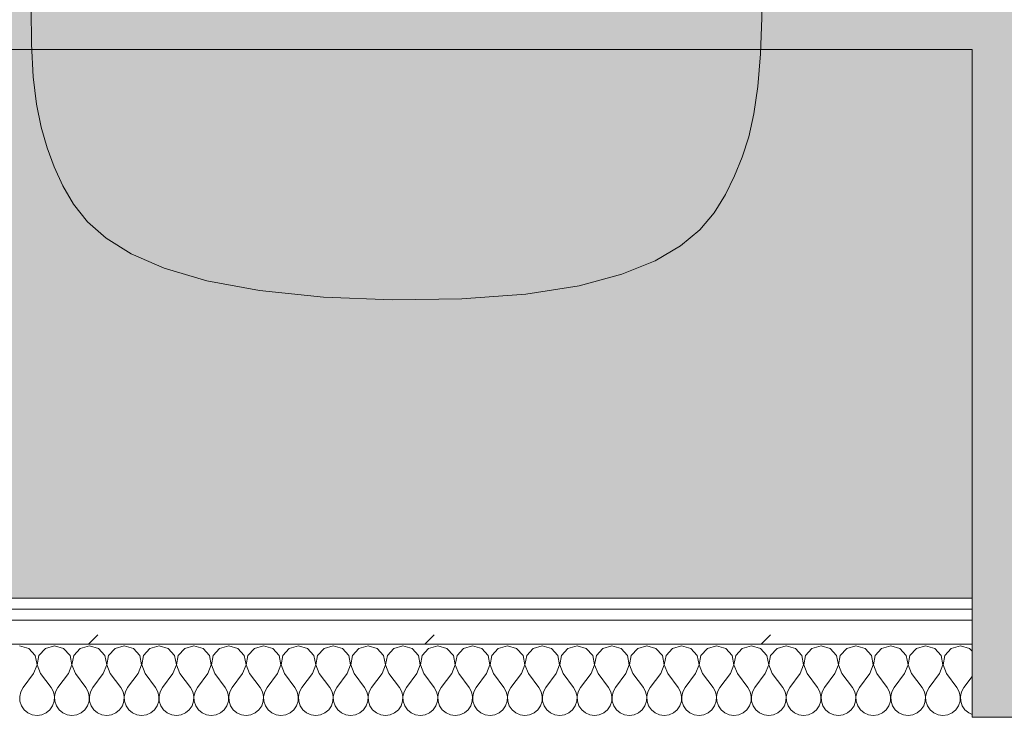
# Model space of a CAD drawing. Header units: millimetres. Extents: x -30280 to 19093, y -19247 to 4746.
# Tile 70 of 166: x -18657 to -18119, y -1193 to -813. Entities that reach past the tile are written whole.
import ezdxf
from ezdxf.enums import TextEntityAlignment as Align

# ---------------------------------------------------------------- set-up
doc = ezdxf.new("R2010")
doc.units = ezdxf.units.MM
doc.header["$MEASUREMENT"] = 0
doc.linetypes.add('Wipeout_Contour', pattern=[1000, 0, -1000])
for name, color, linetype in [('Nuevo_05_AUX_Treball', 7, 'Continuous'), ('Nuevo_08_E_Envans secs', 7, 'Continuous'), ('Nuevo_09_EI_Mobiliari general', 7, 'Continuous')]:
    doc.layers.add(name, color=color, linetype=linetype)
for name, color, linetype, lineweight, true_color in [('Nuevo_05_AUX_Treball_Pluma_Nº__3', 7, 'Continuous', 5, 0xa4a4a4), ('Nuevo_08_E_Envans secs_Pluma_Nº__102', 7, 'Continuous', 5, 0xcccccc), ('Nuevo_08_E_Envans secs_Pluma_Nº__171', 171, 'Continuous', 13, 0xaaaaff), ('Nuevo_08_E_Envans secs_Pluma_Nº__177', 7, 'Continuous', 15, 0xf7e046)]:
    doc.layers.add(name, color=color, linetype=linetype, lineweight=lineweight, true_color=true_color)
for name, color, linetype, lineweight in [('Nuevo_08_E_Envans secs_Pluma_Nº__1', 7, 'Continuous', 5), ('Nuevo_09_EI_Mobiliari general_Pluma_Nº__1', 7, 'Continuous', 5), ('Nuevo_Sellos de Zona Archicad_Pluma_Nº__1', 7, 'Continuous', 5)]:
    doc.layers.add(name, color=color, linetype=linetype, lineweight=lineweight)
doc.styles.add('Estilo_Generado_1', font='txt')
pattern_1 = [(45, (0, 0), (-183.8478, 183.8478), [195, -65]), (45, (7e-14, 183.85), (-183.8478, 183.8478), [195, -65])]

# ---------------------------------------------------------------- blocks, each defined once
blk = doc.blocks.new('Planta 1_Office-descans_1_1', base_point=(-21810.76, 369.94))
at = {"layer": 'Nuevo_05_AUX_Treball', "linetype": 'Continuous', "lineweight": 0, "true_color": 0xfee7e7}
blk.add_hatch(color=7, dxfattribs=at).paths.add_polyline_path([(-27904.85, 1554.85), (-27904.85, -1128.98), (-25366.43, -1128.98), (-25366.43, -1193.98), (-25366.43, -1208.98), (-24166.43, -1208.98), (-24166.43, -1193.98), (-24166.43, -1128.98), (-20233.93, -1128.98), (-20233.93, -1193.98), (-20233.93, -1208.98), (-19033.93, -1208.98), (-19033.93, -1193.98), (-19033.93, -1128.98), (-18136.43, -1128.98), (-18136.43, -1193.98), (-16936.43, -1193.98), (-16936.43, -1128.98), (-16136.43, -1128.98), (-16136.43, 1554.85), (-16930.05, 1554.85), (-16930.05, 1630.85), (-26863.49, 1630.85), (-26863.49, 1554.85)])
at = {"layer": 'Nuevo_05_AUX_Treball_Pluma_Nº__3', "color": 253, "linetype": 'Continuous', "lineweight": 5, "true_color": 0xa4a4a4, "flags": 128}
blk.add_lwpolyline([(-27904.85, 1554.85), (-27904.85, -1128.98), (-25366.43, -1128.98), (-25366.43, -1193.98), (-25366.43, -1208.98), (-24166.43, -1208.98), (-24166.43, -1193.98), (-24166.43, -1128.98), (-20233.93, -1128.98), (-20233.93, -1193.98), (-20233.93, -1208.98), (-19033.93, -1208.98), (-19033.93, -1193.98), (-19033.93, -1128.98), (-18136.43, -1128.98), (-18136.43, -1193.98), (-16936.43, -1193.98), (-16936.43, -1128.98), (-16136.43, -1128.98), (-16136.43, 1554.85), (-16930.05, 1554.85), (-16930.05, 1630.85), (-26863.49, 1630.85), (-26863.49, 1554.85)], close=True, dxfattribs=at)
at = {"layer": 'Nuevo_Sellos de Zona Archicad_Pluma_Nº__1', "color": 7, "lineweight": 5, "style": 'Estilo_Generado_1'}
for tag, p in [('ROOM_NAME', (-21810.76, 311.79)), ('ROOM_NUMBER', (-21810.76, 87.39)), ('ROOM_AREA', (-21810.76, -139.98))]:
    blk.add_attdef(tag, text='', height=120, dxfattribs=at).set_placement(p, align=Align.TOP_LEFT)
blk = doc.blocks.new('*X463')
at = {"layer": 'Nuevo_08_E_Envans secs_Pluma_Nº__102', "color": 254, "linetype": 'Continuous', "lineweight": 5, "true_color": 0xcccccc}
for p, q in [((-18652.14, -1156.35), (-18657.14, -1154.93)), ((-18648.62, -1160.19), (-18652.14, -1156.35)), ((-18643.1, -1156.35), (-18646.61, -1160.19)), ((-18638.1, -1154.93), (-18643.1, -1156.35)), ((-18633.09, -1156.35), (-18638.1, -1154.93)), ((-18629.58, -1160.19), (-18633.09, -1156.35)), ((-18624.05, -1156.35), (-18627.57, -1160.19)), ((-18619.05, -1154.93), (-18624.05, -1156.35)), ((-18614.04, -1156.35), (-18619.05, -1154.93)), ((-18610.53, -1160.19), (-18614.04, -1156.35)), ((-18605.01, -1156.35), (-18608.52, -1160.19)), ((-18600, -1154.93), (-18605.01, -1156.35)), ((-18594.99, -1156.35), (-18600, -1154.93)), ((-18591.48, -1160.19), (-18594.99, -1156.35)), ((-18585.96, -1156.35), (-18589.47, -1160.19)), ((-18580.95, -1154.93), (-18585.96, -1156.35)), ((-18575.95, -1156.35), (-18580.95, -1154.93)), ((-18572.43, -1160.19), (-18575.95, -1156.35)), ((-18566.91, -1156.35), (-18570.42, -1160.19)), ((-18561.9, -1154.93), (-18566.91, -1156.35)), ((-18556.9, -1156.35), (-18561.9, -1154.93)), ((-18553.39, -1160.19), (-18556.9, -1156.35)), ((-18547.86, -1156.35), (-18551.38, -1160.19)), ((-18542.86, -1154.93), (-18547.86, -1156.35)), ((-18537.85, -1156.35), (-18542.86, -1154.93)), ((-18534.34, -1160.19), (-18537.85, -1156.35)), ((-18528.82, -1156.35), (-18532.33, -1160.19)), ((-18523.81, -1154.93), (-18528.82, -1156.35)), ((-18518.8, -1156.35), (-18523.81, -1154.93)), ((-18515.29, -1160.19), (-18518.8, -1156.35)), ((-18509.77, -1156.35), (-18513.28, -1160.19)), ((-18504.76, -1154.93), (-18509.77, -1156.35)), ((-18499.75, -1156.35), (-18504.76, -1154.93)), ((-18496.24, -1160.19), (-18499.75, -1156.35)), ((-18490.72, -1156.35), (-18494.23, -1160.19)), ((-18485.71, -1154.93), (-18490.72, -1156.35)), ((-18480.71, -1156.35), (-18485.71, -1154.93)), ((-18477.2, -1160.19), (-18480.71, -1156.35)), ((-18471.67, -1156.35), (-18475.19, -1160.19)), ((-18466.67, -1154.93), (-18471.67, -1156.35)), ((-18461.66, -1156.35), (-18466.67, -1154.93)), ((-18458.15, -1160.19), (-18461.66, -1156.35)), ((-18452.63, -1156.35), (-18456.14, -1160.19)), ((-18447.62, -1154.93), (-18452.63, -1156.35)), ((-18442.61, -1156.35), (-18447.62, -1154.93)), ((-18439.1, -1160.19), (-18442.61, -1156.35)), ((-18433.58, -1156.35), (-18437.09, -1160.19)), ((-18428.57, -1154.93), (-18433.58, -1156.35)), ((-18423.56, -1156.35), (-18428.57, -1154.93)), ((-18420.05, -1160.19), (-18423.56, -1156.35)), ((-18414.53, -1156.35), (-18418.04, -1160.19)), ((-18409.52, -1154.93), (-18414.53, -1156.35)), ((-18404.52, -1156.35), (-18409.52, -1154.93)), ((-18401.01, -1160.19), (-18404.52, -1156.35)), ((-18395.48, -1156.35), (-18398.99, -1160.19)), ((-18390.48, -1154.93), (-18395.48, -1156.35)), ((-18385.47, -1156.35), (-18390.48, -1154.93)), ((-18381.96, -1160.19), (-18385.47, -1156.35)), ((-18376.44, -1156.35), (-18379.95, -1160.19)), ((-18371.43, -1154.93), (-18376.44, -1156.35)), ((-18366.42, -1156.35), (-18371.43, -1154.93)), ((-18362.91, -1160.19), (-18366.42, -1156.35)), ((-18357.39, -1156.35), (-18360.9, -1160.19)), ((-18352.38, -1154.93), (-18357.39, -1156.35)), ((-18347.37, -1156.35), (-18352.38, -1154.93)), ((-18343.86, -1160.19), (-18347.37, -1156.35)), ((-18338.34, -1156.35), (-18341.85, -1160.19)), ((-18333.33, -1154.93), (-18338.34, -1156.35)), ((-18328.33, -1156.35), (-18333.33, -1154.93)), ((-18324.81, -1160.19), (-18328.33, -1156.35)), ((-18319.29, -1156.35), (-18322.8, -1160.19)), ((-18314.29, -1154.93), (-18319.29, -1156.35)), ((-18309.28, -1156.35), (-18314.29, -1154.93)), ((-18305.77, -1160.19), (-18309.28, -1156.35)), ((-18300.25, -1156.35), (-18303.76, -1160.19)), ((-18295.24, -1154.93), (-18300.25, -1156.35)), ((-18290.23, -1156.35), (-18295.24, -1154.93)), ((-18286.72, -1160.19), (-18290.23, -1156.35)), ((-18281.2, -1156.35), (-18284.71, -1160.19)), ((-18276.19, -1154.93), (-18281.2, -1156.35)), ((-18271.18, -1156.35), (-18276.19, -1154.93)), ((-18267.67, -1160.19), (-18271.18, -1156.35)), ((-18262.15, -1156.35), (-18265.66, -1160.19)), ((-18257.14, -1154.93), (-18262.15, -1156.35)), ((-18252.14, -1156.35), (-18257.14, -1154.93)), ((-18248.62, -1160.19), (-18252.14, -1156.35)), ((-18243.1, -1156.35), (-18246.61, -1160.19)), ((-18238.1, -1154.93), (-18243.1, -1156.35)), ((-18233.09, -1156.35), (-18238.1, -1154.93)), ((-18229.58, -1160.19), (-18233.09, -1156.35)), ((-18224.05, -1156.35), (-18227.57, -1160.19)), ((-18219.05, -1154.93), (-18224.05, -1156.35)), ((-18214.04, -1156.35), (-18219.05, -1154.93)), ((-18210.53, -1160.19), (-18214.04, -1156.35)), ((-18205.01, -1156.35), (-18208.52, -1160.19)), ((-18200, -1154.93), (-18205.01, -1156.35)), ((-18194.99, -1156.35), (-18200, -1154.93)), ((-18191.48, -1160.19), (-18194.99, -1156.35)), ((-18185.96, -1156.35), (-18189.47, -1160.19)), ((-18180.95, -1154.93), (-18185.96, -1156.35)), ((-18175.95, -1156.35), (-18180.95, -1154.93)), ((-18172.43, -1160.19), (-18175.95, -1156.35)), ((-18166.91, -1156.35), (-18170.42, -1160.19)), ((-18161.9, -1154.93), (-18166.91, -1156.35)), ((-18156.9, -1156.35), (-18161.9, -1154.93)), ((-18153.39, -1160.19), (-18156.9, -1156.35)), ((-18147.86, -1156.35), (-18151.38, -1160.19)), ((-18142.86, -1154.93), (-18147.86, -1156.35)), ((-18137.85, -1156.35), (-18142.86, -1154.93)), ((-18136.43, -1157.9), (-18137.85, -1156.35)), ((-18647.66, -1165.31), (-18648.62, -1160.19)), ((-18646.61, -1160.19), (-18647.58, -1165.31)), ((-18628.61, -1165.31), (-18629.58, -1160.19)), ((-18627.57, -1160.19), (-18628.53, -1165.31)), ((-18609.56, -1165.31), (-18610.53, -1160.19)), ((-18608.52, -1160.19), (-18609.49, -1165.31)), ((-18590.51, -1165.31), (-18591.48, -1160.19)), ((-18589.47, -1160.19), (-18590.44, -1165.31)), ((-18571.47, -1165.31), (-18572.43, -1160.19)), ((-18570.42, -1160.19), (-18571.39, -1165.31)), ((-18552.42, -1165.31), (-18553.39, -1160.19)), ((-18551.38, -1160.19), (-18552.34, -1165.31)), ((-18533.37, -1165.31), (-18534.34, -1160.19)), ((-18532.33, -1160.19), (-18533.29, -1165.31)), ((-18514.32, -1165.31), (-18515.29, -1160.19)), ((-18513.28, -1160.19), (-18514.25, -1165.31)), ((-18495.28, -1165.31), (-18496.24, -1160.19)), ((-18494.23, -1160.19), (-18495.2, -1165.31)), ((-18476.23, -1165.31), (-18477.2, -1160.19)), ((-18475.19, -1160.19), (-18476.15, -1165.31)), ((-18457.18, -1165.31), (-18458.15, -1160.19)), ((-18456.14, -1160.19), (-18457.1, -1165.31)), ((-18438.13, -1165.31), (-18439.1, -1160.19)), ((-18437.09, -1160.19), (-18438.06, -1165.31)), ((-18419.09, -1165.31), (-18420.05, -1160.19)), ((-18418.04, -1160.19), (-18419.01, -1165.31)), ((-18400.04, -1165.31), (-18401.01, -1160.19)), ((-18398.99, -1160.19), (-18399.96, -1165.31)), ((-18380.99, -1165.31), (-18381.96, -1160.19)), ((-18379.95, -1160.19), (-18380.91, -1165.31)), ((-18361.94, -1165.31), (-18362.91, -1160.19)), ((-18360.9, -1160.19), (-18361.87, -1165.31)), ((-18342.9, -1165.31), (-18343.86, -1160.19)), ((-18341.85, -1160.19), (-18342.82, -1165.31)), ((-18323.85, -1165.31), (-18324.81, -1160.19)), ((-18322.8, -1160.19), (-18323.77, -1165.31)), ((-18304.8, -1165.31), (-18305.77, -1160.19)), ((-18303.76, -1160.19), (-18304.72, -1165.31)), ((-18285.75, -1165.31), (-18286.72, -1160.19)), ((-18284.71, -1160.19), (-18285.68, -1165.31)), ((-18266.71, -1165.31), (-18267.67, -1160.19)), ((-18265.66, -1160.19), (-18266.63, -1165.31)), ((-18247.66, -1165.31), (-18248.62, -1160.19)), ((-18246.61, -1160.19), (-18247.58, -1165.31)), ((-18228.61, -1165.31), (-18229.58, -1160.19)), ((-18227.57, -1160.19), (-18228.53, -1165.31)), ((-18209.56, -1165.31), (-18210.53, -1160.19)), ((-18208.52, -1160.19), (-18209.49, -1165.31)), ((-18190.51, -1165.31), (-18191.48, -1160.19)), ((-18189.47, -1160.19), (-18190.44, -1165.31)), ((-18171.47, -1165.31), (-18172.43, -1160.19)), ((-18170.42, -1160.19), (-18171.39, -1165.31)), ((-18152.42, -1165.31), (-18153.39, -1160.19)), ((-18151.38, -1160.19), (-18152.34, -1165.31)), ((-18649.52, -1170.17), (-18647.66, -1165.31)), ((-18647.58, -1165.31), (-18645.71, -1170.17)), ((-18630.48, -1170.17), (-18628.61, -1165.31)), ((-18628.53, -1165.31), (-18626.67, -1170.17)), ((-18611.43, -1170.17), (-18609.56, -1165.31)), ((-18609.49, -1165.31), (-18607.62, -1170.17)), ((-18592.38, -1170.17), (-18590.51, -1165.31)), ((-18590.44, -1165.31), (-18588.57, -1170.17)), ((-18573.33, -1170.17), (-18571.47, -1165.31)), ((-18571.39, -1165.31), (-18569.52, -1170.17)), ((-18554.29, -1170.17), (-18552.42, -1165.31)), ((-18552.34, -1165.31), (-18550.48, -1170.17)), ((-18535.24, -1170.17), (-18533.37, -1165.31)), ((-18533.29, -1165.31), (-18531.43, -1170.17)), ((-18516.19, -1170.17), (-18514.32, -1165.31)), ((-18514.25, -1165.31), (-18512.38, -1170.17)), ((-18497.14, -1170.17), (-18495.28, -1165.31)), ((-18495.2, -1165.31), (-18493.33, -1170.17)), ((-18478.1, -1170.17), (-18476.23, -1165.31)), ((-18476.15, -1165.31), (-18474.29, -1170.17)), ((-18459.05, -1170.17), (-18457.18, -1165.31)), ((-18457.1, -1165.31), (-18455.24, -1170.17)), ((-18440, -1170.17), (-18438.13, -1165.31)), ((-18438.06, -1165.31), (-18436.19, -1170.17)), ((-18420.95, -1170.17), (-18419.09, -1165.31)), ((-18419.01, -1165.31), (-18417.14, -1170.17)), ((-18401.9, -1170.17), (-18400.04, -1165.31)), ((-18399.96, -1165.31), (-18398.1, -1170.17)), ((-18382.86, -1170.17), (-18380.99, -1165.31)), ((-18380.91, -1165.31), (-18379.05, -1170.17)), ((-18363.81, -1170.17), (-18361.94, -1165.31)), ((-18361.87, -1165.31), (-18360, -1170.17)), ((-18344.76, -1170.17), (-18342.9, -1165.31)), ((-18342.82, -1165.31), (-18340.95, -1170.17)), ((-18325.71, -1170.17), (-18323.85, -1165.31)), ((-18323.77, -1165.31), (-18321.9, -1170.17)), ((-18306.67, -1170.17), (-18304.8, -1165.31)), ((-18304.72, -1165.31), (-18302.86, -1170.17)), ((-18287.62, -1170.17), (-18285.75, -1165.31)), ((-18285.68, -1165.31), (-18283.81, -1170.17)), ((-18268.57, -1170.17), (-18266.71, -1165.31)), ((-18266.63, -1165.31), (-18264.76, -1170.17)), ((-18249.52, -1170.17), (-18247.66, -1165.31)), ((-18247.58, -1165.31), (-18245.71, -1170.17)), ((-18230.48, -1170.17), (-18228.61, -1165.31)), ((-18228.53, -1165.31), (-18226.67, -1170.17)), ((-18211.43, -1170.17), (-18209.56, -1165.31)), ((-18209.49, -1165.31), (-18207.62, -1170.17)), ((-18192.38, -1170.17), (-18190.51, -1165.31)), ((-18190.44, -1165.31), (-18188.57, -1170.17)), ((-18173.33, -1170.17), (-18171.47, -1165.31)), ((-18171.39, -1165.31), (-18169.52, -1170.17)), ((-18154.29, -1170.17), (-18152.42, -1165.31)), ((-18152.34, -1165.31), (-18150.48, -1170.17)), ((-18649.52, -1170.17), (-18655.24, -1177.79)), ((-18645.71, -1170.17), (-18640, -1177.79)), ((-18630.48, -1170.17), (-18636.19, -1177.79)), ((-18626.67, -1170.17), (-18620.95, -1177.79)), ((-18611.43, -1170.17), (-18617.14, -1177.79)), ((-18607.62, -1170.17), (-18601.9, -1177.79)), ((-18592.38, -1170.17), (-18598.1, -1177.79)), ((-18588.57, -1170.17), (-18582.86, -1177.79)), ((-18573.33, -1170.17), (-18579.05, -1177.79)), ((-18569.52, -1170.17), (-18563.81, -1177.79)), ((-18554.29, -1170.17), (-18560, -1177.79)), ((-18550.48, -1170.17), (-18544.76, -1177.79)), ((-18535.24, -1170.17), (-18540.95, -1177.79)), ((-18531.43, -1170.17), (-18525.71, -1177.79)), ((-18516.19, -1170.17), (-18521.9, -1177.79)), ((-18512.38, -1170.17), (-18506.67, -1177.79)), ((-18497.14, -1170.17), (-18502.86, -1177.79)), ((-18493.33, -1170.17), (-18487.62, -1177.79)), ((-18478.1, -1170.17), (-18483.81, -1177.79)), ((-18474.29, -1170.17), (-18468.57, -1177.79)), ((-18459.05, -1170.17), (-18464.76, -1177.79)), ((-18455.24, -1170.17), (-18449.52, -1177.79)), ((-18440, -1170.17), (-18445.71, -1177.79)), ((-18436.19, -1170.17), (-18430.48, -1177.79)), ((-18420.95, -1170.17), (-18426.67, -1177.79)), ((-18417.14, -1170.17), (-18411.43, -1177.79)), ((-18401.9, -1170.17), (-18407.62, -1177.79)), ((-18398.1, -1170.17), (-18392.38, -1177.79)), ((-18382.86, -1170.17), (-18388.57, -1177.79)), ((-18379.05, -1170.17), (-18373.33, -1177.79)), ((-18363.81, -1170.17), (-18369.52, -1177.79)), ((-18360, -1170.17), (-18354.29, -1177.79)), ((-18344.76, -1170.17), (-18350.48, -1177.79)), ((-18340.95, -1170.17), (-18335.24, -1177.79)), ((-18325.71, -1170.17), (-18331.43, -1177.79)), ((-18321.9, -1170.17), (-18316.19, -1177.79)), ((-18306.67, -1170.17), (-18312.38, -1177.79)), ((-18302.86, -1170.17), (-18297.14, -1177.79)), ((-18287.62, -1170.17), (-18293.33, -1177.79)), ((-18283.81, -1170.17), (-18278.1, -1177.79)), ((-18268.57, -1170.17), (-18274.29, -1177.79)), ((-18264.76, -1170.17), (-18259.05, -1177.79)), ((-18249.52, -1170.17), (-18255.24, -1177.79)), ((-18245.71, -1170.17), (-18240, -1177.79)), ((-18230.48, -1170.17), (-18236.19, -1177.79)), ((-18226.67, -1170.17), (-18220.95, -1177.79)), ((-18211.43, -1170.17), (-18217.14, -1177.79)), ((-18207.62, -1170.17), (-18201.9, -1177.79)), ((-18192.38, -1170.17), (-18198.1, -1177.79)), ((-18188.57, -1170.17), (-18182.86, -1177.79)), ((-18173.33, -1170.17), (-18179.05, -1177.79)), ((-18169.52, -1170.17), (-18163.81, -1177.79)), ((-18154.29, -1170.17), (-18160, -1177.79)), ((-18150.48, -1170.17), (-18144.76, -1177.79)), ((-18136.43, -1171.76), (-18140.95, -1177.79)), ((-18655.24, -1177.79), (-18656.51, -1180.08)), ((-18638.73, -1180.08), (-18640, -1177.79)), ((-18636.19, -1177.79), (-18637.46, -1180.08)), ((-18619.68, -1180.08), (-18620.95, -1177.79)), ((-18617.14, -1177.79), (-18618.41, -1180.08)), ((-18600.63, -1180.08), (-18601.9, -1177.79)), ((-18598.1, -1177.79), (-18599.37, -1180.08)), ((-18581.59, -1180.08), (-18582.86, -1177.79)), ((-18579.05, -1177.79), (-18580.32, -1180.08)), ((-18562.54, -1180.08), (-18563.81, -1177.79)), ((-18560, -1177.79), (-18561.27, -1180.08)), ((-18543.49, -1180.08), (-18544.76, -1177.79)), ((-18540.95, -1177.79), (-18542.22, -1180.08)), ((-18524.44, -1180.08), (-18525.71, -1177.79)), ((-18521.9, -1177.79), (-18523.18, -1180.08)), ((-18505.4, -1180.08), (-18506.67, -1177.79)), ((-18502.86, -1177.79), (-18504.13, -1180.08)), ((-18486.35, -1180.08), (-18487.62, -1177.79)), ((-18483.81, -1177.79), (-18485.08, -1180.08)), ((-18467.3, -1180.08), (-18468.57, -1177.79)), ((-18464.76, -1177.79), (-18466.03, -1180.08)), ((-18448.25, -1180.08), (-18449.52, -1177.79)), ((-18445.71, -1177.79), (-18446.99, -1180.08)), ((-18429.2, -1180.08), (-18430.48, -1177.79)), ((-18426.67, -1177.79), (-18427.94, -1180.08)), ((-18410.16, -1180.08), (-18411.43, -1177.79)), ((-18407.62, -1177.79), (-18408.89, -1180.08)), ((-18391.11, -1180.08), (-18392.38, -1177.79)), ((-18388.57, -1177.79), (-18389.84, -1180.08)), ((-18372.06, -1180.08), (-18373.33, -1177.79)), ((-18369.52, -1177.79), (-18370.8, -1180.08)), ((-18353.01, -1180.08), (-18354.29, -1177.79)), ((-18350.48, -1177.79), (-18351.75, -1180.08)), ((-18333.97, -1180.08), (-18335.24, -1177.79)), ((-18331.43, -1177.79), (-18332.7, -1180.08)), ((-18314.92, -1180.08), (-18316.19, -1177.79)), ((-18312.38, -1177.79), (-18313.65, -1180.08)), ((-18295.87, -1180.08), (-18297.14, -1177.79)), ((-18293.33, -1177.79), (-18294.6, -1180.08)), ((-18276.82, -1180.08), (-18278.1, -1177.79)), ((-18274.29, -1177.79), (-18275.56, -1180.08)), ((-18257.78, -1180.08), (-18259.05, -1177.79)), ((-18255.24, -1177.79), (-18256.51, -1180.08)), ((-18238.73, -1180.08), (-18240, -1177.79)), ((-18236.19, -1177.79), (-18237.46, -1180.08)), ((-18219.68, -1180.08), (-18220.95, -1177.79)), ((-18217.14, -1177.79), (-18218.41, -1180.08)), ((-18200.63, -1180.08), (-18201.9, -1177.79)), ((-18198.1, -1177.79), (-18199.37, -1180.08)), ((-18181.59, -1180.08), (-18182.86, -1177.79)), ((-18179.05, -1177.79), (-18180.32, -1180.08)), ((-18162.54, -1180.08), (-18163.81, -1177.79)), ((-18160, -1177.79), (-18161.27, -1180.08)), ((-18143.49, -1180.08), (-18144.76, -1177.79)), ((-18140.95, -1177.79), (-18142.22, -1180.08)), ((-18656.51, -1180.08), (-18657.1, -1182.64)), ((-18657.1, -1182.64), (-18656.98, -1185.27)), ((-18638.13, -1182.64), (-18638.73, -1180.08)), ((-18638.26, -1185.27), (-18638.13, -1182.64)), ((-18637.46, -1180.08), (-18638.06, -1182.64)), ((-18638.06, -1182.64), (-18637.93, -1185.27)), ((-18619.09, -1182.64), (-18619.68, -1180.08)), ((-18619.21, -1185.27), (-18619.09, -1182.64)), ((-18618.41, -1180.08), (-18619.01, -1182.64)), ((-18619.01, -1182.64), (-18618.88, -1185.27)), ((-18600.04, -1182.64), (-18600.63, -1180.08)), ((-18600.17, -1185.27), (-18600.04, -1182.64)), ((-18599.37, -1180.08), (-18599.96, -1182.64)), ((-18599.96, -1182.64), (-18599.83, -1185.27)), ((-18580.99, -1182.64), (-18581.59, -1180.08)), ((-18581.12, -1185.27), (-18580.99, -1182.64)), ((-18580.32, -1180.08), (-18580.91, -1182.64)), ((-18580.91, -1182.64), (-18580.79, -1185.27)), ((-18561.94, -1182.64), (-18562.54, -1180.08)), ((-18562.07, -1185.27), (-18561.94, -1182.64)), ((-18561.27, -1180.08), (-18561.87, -1182.64)), ((-18561.87, -1182.64), (-18561.74, -1185.27)), ((-18542.9, -1182.64), (-18543.49, -1180.08)), ((-18543.02, -1185.27), (-18542.9, -1182.64)), ((-18542.22, -1180.08), (-18542.82, -1182.64)), ((-18542.82, -1182.64), (-18542.69, -1185.27)), ((-18523.85, -1182.64), (-18524.44, -1180.08)), ((-18523.98, -1185.27), (-18523.85, -1182.64)), ((-18523.18, -1180.08), (-18523.77, -1182.64)), ((-18523.77, -1182.64), (-18523.64, -1185.27)), ((-18504.8, -1182.64), (-18505.4, -1180.08)), ((-18504.93, -1185.27), (-18504.8, -1182.64)), ((-18504.13, -1180.08), (-18504.72, -1182.64)), ((-18504.72, -1182.64), (-18504.6, -1185.27)), ((-18485.75, -1182.64), (-18486.35, -1180.08)), ((-18485.88, -1185.27), (-18485.75, -1182.64)), ((-18485.08, -1180.08), (-18485.68, -1182.64)), ((-18485.68, -1182.64), (-18485.55, -1185.27)), ((-18466.71, -1182.64), (-18467.3, -1180.08)), ((-18466.83, -1185.27), (-18466.71, -1182.64)), ((-18466.03, -1180.08), (-18466.63, -1182.64)), ((-18466.63, -1182.64), (-18466.5, -1185.27)), ((-18447.66, -1182.64), (-18448.25, -1180.08)), ((-18447.78, -1185.27), (-18447.66, -1182.64)), ((-18446.99, -1180.08), (-18447.58, -1182.64)), ((-18447.58, -1182.64), (-18447.45, -1185.27)), ((-18428.61, -1182.64), (-18429.2, -1180.08)), ((-18428.74, -1185.27), (-18428.61, -1182.64)), ((-18427.94, -1180.08), (-18428.53, -1182.64)), ((-18428.53, -1182.64), (-18428.41, -1185.27)), ((-18409.56, -1182.64), (-18410.16, -1180.08)), ((-18409.69, -1185.27), (-18409.56, -1182.64)), ((-18408.89, -1180.08), (-18409.49, -1182.64)), ((-18409.49, -1182.64), (-18409.36, -1185.27)), ((-18390.51, -1182.64), (-18391.11, -1180.08)), ((-18390.64, -1185.27), (-18390.51, -1182.64)), ((-18389.84, -1180.08), (-18390.44, -1182.64)), ((-18390.44, -1182.64), (-18390.31, -1185.27)), ((-18371.47, -1182.64), (-18372.06, -1180.08)), ((-18371.59, -1185.27), (-18371.47, -1182.64)), ((-18370.8, -1180.08), (-18371.39, -1182.64)), ((-18371.39, -1182.64), (-18371.26, -1185.27)), ((-18352.42, -1182.64), (-18353.01, -1180.08)), ((-18352.55, -1185.27), (-18352.42, -1182.64)), ((-18351.75, -1180.08), (-18352.34, -1182.64)), ((-18352.34, -1182.64), (-18352.22, -1185.27)), ((-18333.37, -1182.64), (-18333.97, -1180.08)), ((-18333.5, -1185.27), (-18333.37, -1182.64)), ((-18332.7, -1180.08), (-18333.29, -1182.64)), ((-18333.29, -1182.64), (-18333.17, -1185.27)), ((-18314.32, -1182.64), (-18314.92, -1180.08)), ((-18314.45, -1185.27), (-18314.32, -1182.64)), ((-18313.65, -1180.08), (-18314.25, -1182.64)), ((-18314.25, -1182.64), (-18314.12, -1185.27)), ((-18295.28, -1182.64), (-18295.87, -1180.08)), ((-18295.4, -1185.27), (-18295.28, -1182.64)), ((-18294.6, -1180.08), (-18295.2, -1182.64)), ((-18295.2, -1182.64), (-18295.07, -1185.27)), ((-18276.23, -1182.64), (-18276.82, -1180.08)), ((-18276.36, -1185.27), (-18276.23, -1182.64)), ((-18275.56, -1180.08), (-18276.15, -1182.64)), ((-18276.15, -1182.64), (-18276.02, -1185.27)), ((-18257.18, -1182.64), (-18257.78, -1180.08)), ((-18257.31, -1185.27), (-18257.18, -1182.64)), ((-18256.51, -1180.08), (-18257.1, -1182.64)), ((-18257.1, -1182.64), (-18256.98, -1185.27)), ((-18238.13, -1182.64), (-18238.73, -1180.08)), ((-18238.26, -1185.27), (-18238.13, -1182.64)), ((-18237.46, -1180.08), (-18238.06, -1182.64)), ((-18238.06, -1182.64), (-18237.93, -1185.27)), ((-18219.09, -1182.64), (-18219.68, -1180.08)), ((-18219.21, -1185.27), (-18219.09, -1182.64)), ((-18218.41, -1180.08), (-18219.01, -1182.64)), ((-18219.01, -1182.64), (-18218.88, -1185.27)), ((-18200.04, -1182.64), (-18200.63, -1180.08)), ((-18200.17, -1185.27), (-18200.04, -1182.64)), ((-18199.37, -1180.08), (-18199.96, -1182.64)), ((-18199.96, -1182.64), (-18199.83, -1185.27)), ((-18180.99, -1182.64), (-18181.59, -1180.08)), ((-18181.12, -1185.27), (-18180.99, -1182.64)), ((-18180.32, -1180.08), (-18180.91, -1182.64)), ((-18180.91, -1182.64), (-18180.79, -1185.27)), ((-18161.94, -1182.64), (-18162.54, -1180.08)), ((-18162.07, -1185.27), (-18161.94, -1182.64)), ((-18161.27, -1180.08), (-18161.87, -1182.64)), ((-18161.87, -1182.64), (-18161.74, -1185.27)), ((-18142.9, -1182.64), (-18143.49, -1180.08)), ((-18143.02, -1185.27), (-18142.9, -1182.64)), ((-18142.22, -1180.08), (-18142.82, -1182.64)), ((-18142.82, -1182.64), (-18142.69, -1185.27)), ((-18656.98, -1185.27), (-18656.14, -1187.76)), ((-18656.14, -1187.76), (-18654.65, -1189.92)), ((-18640.59, -1189.92), (-18639.1, -1187.76)), ((-18639.1, -1187.76), (-18638.26, -1185.27)), ((-18637.93, -1185.27), (-18637.09, -1187.76)), ((-18637.09, -1187.76), (-18635.6, -1189.92)), ((-18621.54, -1189.92), (-18620.05, -1187.76)), ((-18620.05, -1187.76), (-18619.21, -1185.27)), ((-18618.88, -1185.27), (-18618.04, -1187.76)), ((-18618.04, -1187.76), (-18616.55, -1189.92)), ((-18602.49, -1189.92), (-18601.01, -1187.76)), ((-18601.01, -1187.76), (-18600.17, -1185.27)), ((-18599.83, -1185.27), (-18598.99, -1187.76)), ((-18598.99, -1187.76), (-18597.51, -1189.92)), ((-18583.45, -1189.92), (-18581.96, -1187.76)), ((-18581.96, -1187.76), (-18581.12, -1185.27)), ((-18580.79, -1185.27), (-18579.95, -1187.76)), ((-18579.95, -1187.76), (-18578.46, -1189.92)), ((-18564.4, -1189.92), (-18562.91, -1187.76)), ((-18562.91, -1187.76), (-18562.07, -1185.27)), ((-18561.74, -1185.27), (-18560.9, -1187.76)), ((-18560.9, -1187.76), (-18559.41, -1189.92)), ((-18545.35, -1189.92), (-18543.86, -1187.76)), ((-18543.86, -1187.76), (-18543.02, -1185.27)), ((-18542.69, -1185.27), (-18541.85, -1187.76)), ((-18541.85, -1187.76), (-18540.36, -1189.92)), ((-18526.3, -1189.92), (-18524.81, -1187.76)), ((-18524.81, -1187.76), (-18523.98, -1185.27)), ((-18523.64, -1185.27), (-18522.8, -1187.76)), ((-18522.8, -1187.76), (-18521.32, -1189.92)), ((-18507.26, -1189.92), (-18505.77, -1187.76)), ((-18505.77, -1187.76), (-18504.93, -1185.27)), ((-18504.6, -1185.27), (-18503.76, -1187.76)), ((-18503.76, -1187.76), (-18502.27, -1189.92)), ((-18488.21, -1189.92), (-18486.72, -1187.76)), ((-18486.72, -1187.76), (-18485.88, -1185.27)), ((-18485.55, -1185.27), (-18484.71, -1187.76)), ((-18484.71, -1187.76), (-18483.22, -1189.92)), ((-18469.16, -1189.92), (-18467.67, -1187.76)), ((-18467.67, -1187.76), (-18466.83, -1185.27)), ((-18466.5, -1185.27), (-18465.66, -1187.76)), ((-18465.66, -1187.76), (-18464.17, -1189.92)), ((-18450.11, -1189.92), (-18448.62, -1187.76)), ((-18448.62, -1187.76), (-18447.78, -1185.27)), ((-18447.45, -1185.27), (-18446.61, -1187.76)), ((-18446.61, -1187.76), (-18445.13, -1189.92)), ((-18431.06, -1189.92), (-18429.58, -1187.76)), ((-18429.58, -1187.76), (-18428.74, -1185.27)), ((-18428.41, -1185.27), (-18427.57, -1187.76)), ((-18427.57, -1187.76), (-18426.08, -1189.92)), ((-18412.02, -1189.92), (-18410.53, -1187.76)), ((-18410.53, -1187.76), (-18409.69, -1185.27)), ((-18409.36, -1185.27), (-18408.52, -1187.76)), ((-18408.52, -1187.76), (-18407.03, -1189.92)), ((-18392.97, -1189.92), (-18391.48, -1187.76)), ((-18391.48, -1187.76), (-18390.64, -1185.27)), ((-18390.31, -1185.27), (-18389.47, -1187.76)), ((-18389.47, -1187.76), (-18387.98, -1189.92)), ((-18373.92, -1189.92), (-18372.43, -1187.76)), ((-18372.43, -1187.76), (-18371.59, -1185.27)), ((-18371.26, -1185.27), (-18370.42, -1187.76)), ((-18370.42, -1187.76), (-18368.94, -1189.92)), ((-18354.87, -1189.92), (-18353.39, -1187.76)), ((-18353.39, -1187.76), (-18352.55, -1185.27)), ((-18352.22, -1185.27), (-18351.38, -1187.76)), ((-18351.38, -1187.76), (-18349.89, -1189.92)), ((-18335.83, -1189.92), (-18334.34, -1187.76)), ((-18334.34, -1187.76), (-18333.5, -1185.27)), ((-18333.17, -1185.27), (-18332.33, -1187.76)), ((-18332.33, -1187.76), (-18330.84, -1189.92)), ((-18316.78, -1189.92), (-18315.29, -1187.76)), ((-18315.29, -1187.76), (-18314.45, -1185.27)), ((-18314.12, -1185.27), (-18313.28, -1187.76)), ((-18313.28, -1187.76), (-18311.79, -1189.92)), ((-18297.73, -1189.92), (-18296.24, -1187.76)), ((-18296.24, -1187.76), (-18295.4, -1185.27)), ((-18295.07, -1185.27), (-18294.23, -1187.76)), ((-18294.23, -1187.76), (-18292.74, -1189.92)), ((-18278.68, -1189.92), (-18277.2, -1187.76)), ((-18277.2, -1187.76), (-18276.36, -1185.27)), ((-18276.02, -1185.27), (-18275.19, -1187.76)), ((-18275.19, -1187.76), (-18273.7, -1189.92)), ((-18259.64, -1189.92), (-18258.15, -1187.76)), ((-18258.15, -1187.76), (-18257.31, -1185.27)), ((-18256.98, -1185.27), (-18256.14, -1187.76)), ((-18256.14, -1187.76), (-18254.65, -1189.92)), ((-18240.59, -1189.92), (-18239.1, -1187.76)), ((-18239.1, -1187.76), (-18238.26, -1185.27)), ((-18237.93, -1185.27), (-18237.09, -1187.76)), ((-18237.09, -1187.76), (-18235.6, -1189.92)), ((-18221.54, -1189.92), (-18220.05, -1187.76)), ((-18220.05, -1187.76), (-18219.21, -1185.27)), ((-18218.88, -1185.27), (-18218.04, -1187.76)), ((-18218.04, -1187.76), (-18216.55, -1189.92)), ((-18202.49, -1189.92), (-18201.01, -1187.76)), ((-18201.01, -1187.76), (-18200.17, -1185.27)), ((-18199.83, -1185.27), (-18198.99, -1187.76)), ((-18198.99, -1187.76), (-18197.51, -1189.92)), ((-18183.45, -1189.92), (-18181.96, -1187.76)), ((-18181.96, -1187.76), (-18181.12, -1185.27)), ((-18180.79, -1185.27), (-18179.95, -1187.76)), ((-18179.95, -1187.76), (-18178.46, -1189.92)), ((-18164.4, -1189.92), (-18162.91, -1187.76)), ((-18162.91, -1187.76), (-18162.07, -1185.27)), ((-18161.74, -1185.27), (-18160.9, -1187.76)), ((-18160.9, -1187.76), (-18159.41, -1189.92)), ((-18145.35, -1189.92), (-18143.86, -1187.76)), ((-18143.86, -1187.76), (-18143.02, -1185.27)), ((-18142.69, -1185.27), (-18141.85, -1187.76)), ((-18141.85, -1187.76), (-18140.36, -1189.92)), ((-18654.65, -1189.92), (-18652.63, -1191.6)), ((-18652.63, -1191.6), (-18650.22, -1192.66)), ((-18650.22, -1192.66), (-18647.62, -1193.02)), ((-18647.62, -1193.02), (-18645.02, -1192.66)), ((-18645.02, -1192.66), (-18642.61, -1191.6)), ((-18642.61, -1191.6), (-18640.59, -1189.92)), ((-18635.6, -1189.92), (-18633.58, -1191.6)), ((-18633.58, -1191.6), (-18631.17, -1192.66)), ((-18631.17, -1192.66), (-18628.57, -1193.02)), ((-18628.57, -1193.02), (-18625.97, -1192.66)), ((-18625.97, -1192.66), (-18623.56, -1191.6)), ((-18623.56, -1191.6), (-18621.54, -1189.92)), ((-18616.55, -1189.92), (-18614.53, -1191.6)), ((-18614.53, -1191.6), (-18612.13, -1192.66)), ((-18612.13, -1192.66), (-18609.52, -1193.02)), ((-18609.52, -1193.02), (-18606.92, -1192.66)), ((-18606.92, -1192.66), (-18604.52, -1191.6)), ((-18604.52, -1191.6), (-18602.49, -1189.92)), ((-18597.51, -1189.92), (-18595.48, -1191.6)), ((-18595.48, -1191.6), (-18593.08, -1192.66)), ((-18593.08, -1192.66), (-18590.48, -1193.02)), ((-18590.48, -1193.02), (-18587.87, -1192.66)), ((-18587.87, -1192.66), (-18585.47, -1191.6)), ((-18585.47, -1191.6), (-18583.45, -1189.92)), ((-18578.46, -1189.92), (-18576.44, -1191.6)), ((-18576.44, -1191.6), (-18574.03, -1192.66)), ((-18574.03, -1192.66), (-18571.43, -1193.02)), ((-18571.43, -1193.02), (-18568.83, -1192.66)), ((-18568.83, -1192.66), (-18566.42, -1191.6)), ((-18566.42, -1191.6), (-18564.4, -1189.92)), ((-18559.41, -1189.92), (-18557.39, -1191.6)), ((-18557.39, -1191.6), (-18554.98, -1192.66)), ((-18554.98, -1192.66), (-18552.38, -1193.02)), ((-18552.38, -1193.02), (-18549.78, -1192.66)), ((-18549.78, -1192.66), (-18547.37, -1191.6)), ((-18547.37, -1191.6), (-18545.35, -1189.92)), ((-18540.36, -1189.92), (-18538.34, -1191.6)), ((-18538.34, -1191.6), (-18535.94, -1192.66)), ((-18535.94, -1192.66), (-18533.33, -1193.02)), ((-18533.33, -1193.02), (-18530.73, -1192.66)), ((-18530.73, -1192.66), (-18528.33, -1191.6)), ((-18528.33, -1191.6), (-18526.3, -1189.92)), ((-18521.32, -1189.92), (-18519.29, -1191.6)), ((-18519.29, -1191.6), (-18516.89, -1192.66)), ((-18516.89, -1192.66), (-18514.29, -1193.02)), ((-18514.29, -1193.02), (-18511.68, -1192.66)), ((-18511.68, -1192.66), (-18509.28, -1191.6)), ((-18509.28, -1191.6), (-18507.26, -1189.92)), ((-18502.27, -1189.92), (-18500.25, -1191.6)), ((-18500.25, -1191.6), (-18497.84, -1192.66)), ((-18497.84, -1192.66), (-18495.24, -1193.02)), ((-18495.24, -1193.02), (-18492.64, -1192.66)), ((-18492.64, -1192.66), (-18490.23, -1191.6)), ((-18490.23, -1191.6), (-18488.21, -1189.92)), ((-18483.22, -1189.92), (-18481.2, -1191.6)), ((-18481.2, -1191.6), (-18478.79, -1192.66)), ((-18478.79, -1192.66), (-18476.19, -1193.02)), ((-18476.19, -1193.02), (-18473.59, -1192.66)), ((-18473.59, -1192.66), (-18471.18, -1191.6)), ((-18471.18, -1191.6), (-18469.16, -1189.92)), ((-18464.17, -1189.92), (-18462.15, -1191.6)), ((-18462.15, -1191.6), (-18459.75, -1192.66)), ((-18459.75, -1192.66), (-18457.14, -1193.02)), ((-18457.14, -1193.02), (-18454.54, -1192.66)), ((-18454.54, -1192.66), (-18452.14, -1191.6)), ((-18452.14, -1191.6), (-18450.11, -1189.92)), ((-18445.13, -1189.92), (-18443.1, -1191.6)), ((-18443.1, -1191.6), (-18440.7, -1192.66)), ((-18440.7, -1192.66), (-18438.1, -1193.02)), ((-18438.1, -1193.02), (-18435.49, -1192.66)), ((-18435.49, -1192.66), (-18433.09, -1191.6)), ((-18433.09, -1191.6), (-18431.06, -1189.92)), ((-18426.08, -1189.92), (-18424.05, -1191.6)), ((-18424.05, -1191.6), (-18421.65, -1192.66)), ((-18421.65, -1192.66), (-18419.05, -1193.02)), ((-18419.05, -1193.02), (-18416.45, -1192.66)), ((-18416.45, -1192.66), (-18414.04, -1191.6)), ((-18414.04, -1191.6), (-18412.02, -1189.92)), ((-18407.03, -1189.92), (-18405.01, -1191.6)), ((-18405.01, -1191.6), (-18402.6, -1192.66)), ((-18402.6, -1192.66), (-18400, -1193.02)), ((-18400, -1193.02), (-18397.4, -1192.66)), ((-18397.4, -1192.66), (-18394.99, -1191.6)), ((-18394.99, -1191.6), (-18392.97, -1189.92)), ((-18387.98, -1189.92), (-18385.96, -1191.6)), ((-18385.96, -1191.6), (-18383.55, -1192.66)), ((-18383.55, -1192.66), (-18380.95, -1193.02)), ((-18380.95, -1193.02), (-18378.35, -1192.66)), ((-18378.35, -1192.66), (-18375.95, -1191.6)), ((-18375.95, -1191.6), (-18373.92, -1189.92)), ((-18368.94, -1189.92), (-18366.91, -1191.6)), ((-18366.91, -1191.6), (-18364.51, -1192.66)), ((-18364.51, -1192.66), (-18361.9, -1193.02)), ((-18361.9, -1193.02), (-18359.3, -1192.66)), ((-18359.3, -1192.66), (-18356.9, -1191.6)), ((-18356.9, -1191.6), (-18354.87, -1189.92)), ((-18349.89, -1189.92), (-18347.86, -1191.6)), ((-18347.86, -1191.6), (-18345.46, -1192.66)), ((-18345.46, -1192.66), (-18342.86, -1193.02)), ((-18342.86, -1193.02), (-18340.25, -1192.66)), ((-18340.25, -1192.66), (-18337.85, -1191.6)), ((-18337.85, -1191.6), (-18335.83, -1189.92)), ((-18330.84, -1189.92), (-18328.82, -1191.6)), ((-18328.82, -1191.6), (-18326.41, -1192.66)), ((-18326.41, -1192.66), (-18323.81, -1193.02)), ((-18323.81, -1193.02), (-18321.21, -1192.66)), ((-18321.21, -1192.66), (-18318.8, -1191.6)), ((-18318.8, -1191.6), (-18316.78, -1189.92)), ((-18311.79, -1189.92), (-18309.77, -1191.6)), ((-18309.77, -1191.6), (-18307.36, -1192.66)), ((-18307.36, -1192.66), (-18304.76, -1193.02)), ((-18304.76, -1193.02), (-18302.16, -1192.66)), ((-18302.16, -1192.66), (-18299.75, -1191.6)), ((-18299.75, -1191.6), (-18297.73, -1189.92)), ((-18292.74, -1189.92), (-18290.72, -1191.6)), ((-18290.72, -1191.6), (-18288.32, -1192.66)), ((-18288.32, -1192.66), (-18285.71, -1193.02)), ((-18285.71, -1193.02), (-18283.11, -1192.66)), ((-18283.11, -1192.66), (-18280.71, -1191.6)), ((-18280.71, -1191.6), (-18278.68, -1189.92)), ((-18273.7, -1189.92), (-18271.67, -1191.6)), ((-18271.67, -1191.6), (-18269.27, -1192.66)), ((-18269.27, -1192.66), (-18266.67, -1193.02)), ((-18266.67, -1193.02), (-18264.06, -1192.66)), ((-18264.06, -1192.66), (-18261.66, -1191.6)), ((-18261.66, -1191.6), (-18259.64, -1189.92)), ((-18254.65, -1189.92), (-18252.63, -1191.6)), ((-18252.63, -1191.6), (-18250.22, -1192.66)), ((-18250.22, -1192.66), (-18247.62, -1193.02)), ((-18247.62, -1193.02), (-18245.02, -1192.66)), ((-18245.02, -1192.66), (-18242.61, -1191.6)), ((-18242.61, -1191.6), (-18240.59, -1189.92)), ((-18235.6, -1189.92), (-18233.58, -1191.6)), ((-18233.58, -1191.6), (-18231.17, -1192.66)), ((-18231.17, -1192.66), (-18228.57, -1193.02)), ((-18228.57, -1193.02), (-18225.97, -1192.66)), ((-18225.97, -1192.66), (-18223.56, -1191.6)), ((-18223.56, -1191.6), (-18221.54, -1189.92)), ((-18216.55, -1189.92), (-18214.53, -1191.6)), ((-18214.53, -1191.6), (-18212.13, -1192.66)), ((-18212.13, -1192.66), (-18209.52, -1193.02)), ((-18209.52, -1193.02), (-18206.92, -1192.66)), ((-18206.92, -1192.66), (-18204.52, -1191.6)), ((-18204.52, -1191.6), (-18202.49, -1189.92)), ((-18197.51, -1189.92), (-18195.48, -1191.6)), ((-18195.48, -1191.6), (-18193.08, -1192.66)), ((-18193.08, -1192.66), (-18190.48, -1193.02)), ((-18190.48, -1193.02), (-18187.87, -1192.66)), ((-18187.87, -1192.66), (-18185.47, -1191.6)), ((-18185.47, -1191.6), (-18183.45, -1189.92)), ((-18178.46, -1189.92), (-18176.44, -1191.6)), ((-18176.44, -1191.6), (-18174.03, -1192.66)), ((-18174.03, -1192.66), (-18171.43, -1193.02)), ((-18171.43, -1193.02), (-18168.83, -1192.66)), ((-18168.83, -1192.66), (-18166.42, -1191.6)), ((-18166.42, -1191.6), (-18164.4, -1189.92)), ((-18159.41, -1189.92), (-18157.39, -1191.6)), ((-18157.39, -1191.6), (-18154.98, -1192.66)), ((-18154.98, -1192.66), (-18152.38, -1193.02)), ((-18152.38, -1193.02), (-18149.78, -1192.66)), ((-18149.78, -1192.66), (-18147.37, -1191.6)), ((-18147.37, -1191.6), (-18145.35, -1189.92)), ((-18140.36, -1189.92), (-18138.34, -1191.6)), ((-18138.34, -1191.6), (-18136.43, -1192.44))]:
    blk.add_line(p, q, dxfattribs=at)
blk = doc.blocks.new('Muro_119_1', base_point=(-19033.93, -1128.98))
at = {"color": 254, "linetype": 'Wipeout_Contour', "lineweight": 0, "ltscale": 74478.567312}
blk.add_wipeout([(-18136.43, -1128.98), (-19033.93, -1128.98), (-19033.93, -1134.98), (-18136.43, -1134.98)], dxfattribs=at).dxf.layer = 'Nuevo_08_E_Envans secs'
at = {"color": 254, "linetype": 'Wipeout_Contour', "lineweight": 0, "ltscale": 74482.367988}
blk.add_wipeout([(-18136.43, -1140.98), (-19033.93, -1140.98), (-19033.93, -1153.98), (-18136.43, -1153.98)], dxfattribs=at).dxf.layer = 'Nuevo_08_E_Envans secs'
at = {"layer": 'Nuevo_08_E_Envans secs_Pluma_Nº__171', "linetype": 'Continuous', "lineweight": 13, "true_color": 0xaaaaff}
h = blk.add_hatch(dxfattribs=at)
h.set_pattern_fill('Panellat_HPL_0001', color=161, style=0, pattern_type=2)
h.set_pattern_definition(pattern_1)
h.paths.add_polyline_path([(-18136.43, -1128.98), (-19033.93, -1128.98), (-19033.93, -1134.98), (-18136.43, -1134.98)])
at = {"layer": 'Nuevo_08_E_Envans secs_Pluma_Nº__177', "linetype": 'Continuous', "lineweight": 15, "true_color": 0xf7e046}
h = blk.add_hatch(dxfattribs=at)
h.set_pattern_fill('Panellat_HPL_0001', color=53, style=0, pattern_type=2)
h.set_pattern_definition(pattern_1)
h.paths.add_polyline_path([(-18136.43, -1140.98), (-19033.93, -1140.98), (-19033.93, -1153.98), (-18136.43, -1153.98)])
at = {"layer": 'Nuevo_08_E_Envans secs_Pluma_Nº__1', "color": 7, "linetype": 'Continuous', "lineweight": 5}
for p, q in [((-18136.43, -1134.98), (-19033.93, -1134.98)), ((-18136.43, -1140.98), (-19033.93, -1140.98)), ((-18136.43, -1153.98), (-19033.93, -1153.98))]:
    blk.add_line(p, q, dxfattribs=at)
at = {"layer": 'Nuevo_08_E_Envans secs_Pluma_Nº__1', "color": 7, "linetype": 'Continuous', "lineweight": 5, "flags": 128}
for points in [[(-18136.43, -1128.98), (-19033.93, -1128.98)], [(-18136.43, -1128.98), (-18136.43, -1134.98)], [(-18136.43, -1134.98), (-18136.43, -1140.98)], [(-18136.43, -1140.98), (-18136.43, -1153.98)], [(-18136.43, -1153.98), (-18136.43, -1193.98)]]:
    blk.add_lwpolyline(points, dxfattribs=at)
at = {"layer": 'Nuevo_08_E_Envans secs', "color": 7, "lineweight": 20}
blk.add_blockref('*X463', (0, 0), dxfattribs=at)
blk = doc.blocks.new('Silla Composite 03 27')
at = {"layer": 'Nuevo_09_EI_Mobiliari general_Pluma_Nº__1', "color": 7, "linetype": 'Continuous', "lineweight": 5, "flags": 128}
blk.add_lwpolyline([(0.19, 156.84), (0.77, 137.15), (1.94, 119.24), (3.89, 104.35), (6.57, 91.73), (9.98, 80.63), (14.07, 70.29), (18.81, 59.95), (24.8, 49.92), (32.63, 40.48), (43.04, 31.61), (56.79, 23.24), (74.87, 15.65), (98.23, 9.08), (127.2, 4.04), (162.11, 1.01), (200, 0), (237.89, 1.01), (272.8, 4.04), (301.77, 9.08), (325.13, 15.65), (343.21, 23.24), (356.97, 31.61), (367.37, 40.48), (375.2, 49.92), (381.19, 59.95), (385.93, 70.29), (390.02, 80.63), (393.43, 91.73), (396.11, 104.35), (398.06, 119.24), (399.23, 137.15), (399.81, 156.84), (400, 177.08), (399.98, 196.62), (399.97, 214.23), (399.67, 230.06), (398.83, 244.3), (397.19, 257.12), (394.48, 268.68), (390.95, 278.88), (386.88, 287.65), (382.5, 294.89), (379.66, 299.23), (375.35, 304.86), (370.47, 309.29), (362.59, 316.08), (349.46, 324.91), (344.27, 328.37), (326.33, 337.83), (320.54, 340.72), (313.15, 343.67), (305.34, 346.91), (302.11, 351.43), (296.25, 360.24), (289.9, 368.78), (282.07, 376.93), (271.9, 384.43), (258.55, 390.94), (241.89, 395.98), (221.8, 399), (200, 400), (178.2, 399), (158.11, 395.98), (141.45, 390.94), (128.1, 384.43), (117.93, 376.93), (110.1, 368.78), (103.75, 360.24), (97.89, 351.43), (94.66, 346.91), (86.85, 343.67), (79.46, 340.72), (73.67, 337.83), (55.73, 328.37), (50.54, 324.91), (37.41, 316.08), (29.53, 309.29), (24.65, 304.86), (20.34, 299.23), (17.5, 294.89), (13.12, 287.65), (9.05, 278.88), (5.52, 268.68), (2.81, 257.12), (1.17, 244.3), (0.33, 230.06), (0.03, 214.23), (0.02, 196.62), (0, 177.08)], close=True, dxfattribs=at)
blk = doc.blocks.new('Forjado_7_1', base_point=(-18136.43, -1128.98))
at = {"layer": 'Nuevo_09_EI_Mobiliari general', "linetype": 'Continuous', "lineweight": 0, "true_color": 0xffffff}
blk.add_hatch(color=7, dxfattribs=at).paths.add_polyline_path([(-18136.43, -1128.98), (-18136.43, -828.98), (-24166.43, -828.98), (-24166.43, -1128.98)])
at = {"layer": 'Nuevo_09_EI_Mobiliari general_Pluma_Nº__1', "color": 7, "linetype": 'Continuous', "lineweight": 5, "flags": 128}
blk.add_lwpolyline([(-18136.43, -1128.98), (-18136.43, -828.98), (-24166.43, -828.98), (-24166.43, -1128.98)], close=True, dxfattribs=at)

msp = doc.modelspace()

# ---------------------------------------------------------------- linework, layer by layer
at = {"layer": 'Nuevo_05_AUX_Treball', "color": 7, "linetype": 'Continuous', "lineweight": 0, "true_color": 0xfee7e7, "flags": 128}
msp.add_lwpolyline([(-27904.85, 1554.85), (-27904.85, -1128.98), (-25366.43, -1128.98), (-25366.43, -1193.98), (-25366.43, -1208.98), (-24166.43, -1208.98), (-24166.43, -1193.98), (-24166.43, -1128.98), (-20233.93, -1128.98), (-20233.93, -1193.98), (-20233.93, -1208.98), (-19033.93, -1208.98), (-19033.93, -1193.98), (-19033.93, -1128.98), (-18136.43, -1128.98), (-18136.43, -1193.98), (-16936.43, -1193.98), (-16936.43, -1128.98), (-16136.43, -1128.98), (-16136.43, 1554.85), (-16930.05, 1554.85), (-16930.05, 1630.85), (-26863.49, 1630.85), (-26863.49, 1554.85)], close=True, dxfattribs=at)

# ---------------------------------------------------------------- block references
at = {"layer": 'Nuevo_05_AUX_Treball', "color": 7, "linetype": 'Continuous', "lineweight": 5}
msp.add_blockref('Planta 1_Office-descans_1_1', (-21810.76, 369.94), dxfattribs=at)
at = {"layer": 'Nuevo_09_EI_Mobiliari general_Pluma_Nº__1', "color": 7, "linetype": 'Continuous', "lineweight": 5, "xscale": -0.9999999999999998, "zscale": 1000, "rotation": 359.2331550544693}
msp.add_blockref('Silla Composite 03 27', (-18253.26, -968.49), dxfattribs=at)

# ---------------------------------------------------------------- next in the draw order: block references
at = {"layer": 'Nuevo_08_E_Envans secs', "color": 7, "lineweight": 20}
msp.add_blockref('Muro_119_1', (-19033.93, -1128.98), dxfattribs=at)

# ---------------------------------------------------------------- next in the draw order: block references
at = {"layer": 'Nuevo_09_EI_Mobiliari general', "color": 7, "linetype": 'Continuous', "lineweight": 5}
msp.add_blockref('Forjado_7_1', (-18136.43, -1128.98), dxfattribs=at)

doc.saveas('drawing.dxf')
